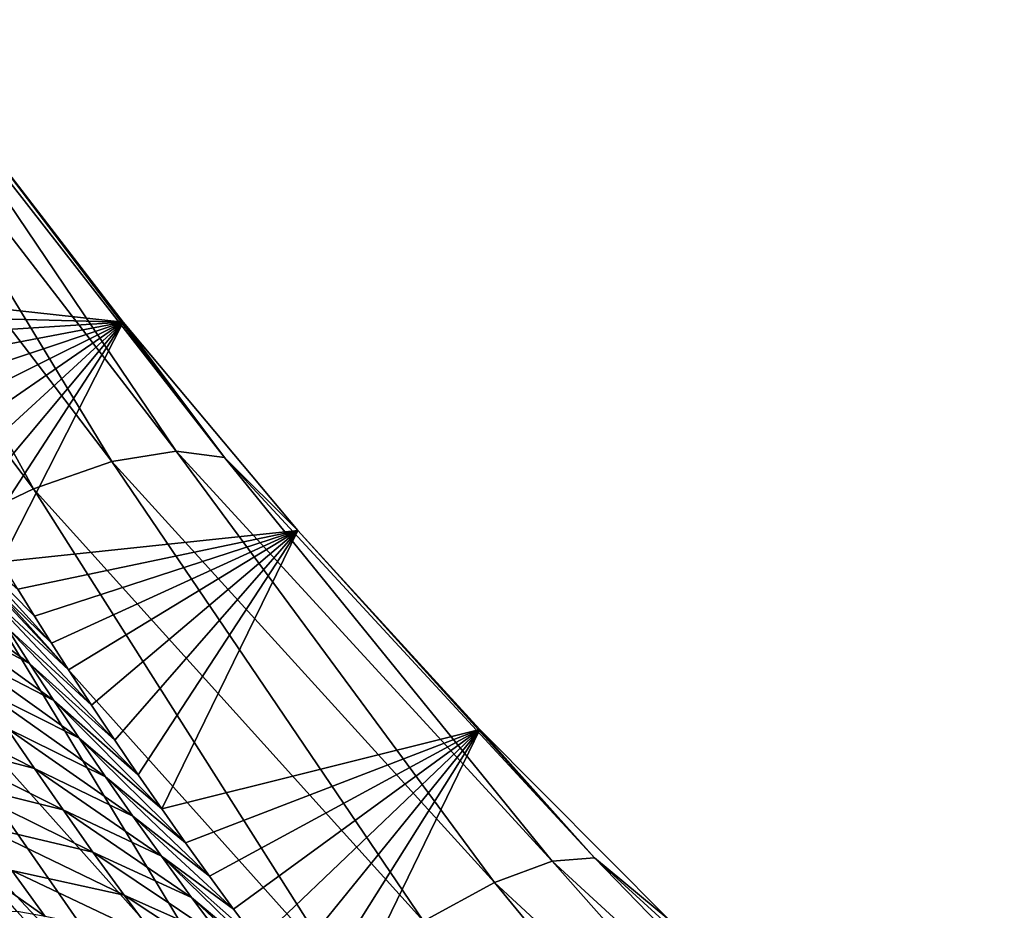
# Model space of a CAD drawing. Header units: metres. Extents: x -99 to 99, y -314 to 25.
# Tile 118 of 256: x -71.85 to -69.03, y 20.27 to 22.82. Entities that reach past the tile are written whole.
import ezdxf

# ---------------------------------------------------------------- set-up
doc = ezdxf.new("R2010")
doc.units = ezdxf.units.M
doc.layers.add('solid_K2442E1000C35', color=7, linetype='CONTINUOUS')

msp = doc.modelspace()

# ---------------------------------------------------------------- linework, layer by layer
at = {"layer": 'solid_K2442E1000C35'}
for points in [[(-72.792366, 22.771612, 103.854996), (-71.811157, 21.473423, 104.437187), (-72.551445, 22.815544, 103.568634)], [(-72.551445, 22.815544, 103.568634), (-71.587006, 21.551126, 104.144463), (-72.35276, 22.813492, 103.248489)], [(-71.811157, 21.473423, 104.437187), (-71.587006, 21.551126, 104.144463), (-72.551445, 22.815544, 103.568634)], [(-72.35276, 22.813492, 103.248489), (-71.402641, 21.58123, 103.81723), (-72.203346, 22.765518, 102.90593)], [(-71.587006, 21.551126, 104.144463), (-71.402641, 21.58123, 103.81723), (-72.35276, 22.813492, 103.248489)], [(-72.067154, 21.35088, 104.685028), (-71.811157, 21.473423, 104.437187), (-72.792366, 22.771612, 103.854996)], [(-72.203346, 22.765518, 102.90593), (-71.26461, 21.562662, 103.467125), (-72.033829, 22.571262, 102.604774)], [(-71.402641, 21.58123, 103.81723), (-71.26461, 21.562662, 103.467125), (-72.203346, 22.765518, 102.90593)], [(-72.033829, 22.571262, 102.604774), (-71.555176, 21.949863, 102.903709), (-72.330772, 22.035099, 85.197815)], [(-71.26461, 21.562662, 103.467125), (-71.555176, 21.949863, 102.903709), (-72.033829, 22.571262, 102.604774)], [(-71.555176, 21.949863, 102.903709), (-72.297691, 21.969938, 84.843689), (-72.330772, 22.035099, 85.197815)], [(-71.555176, 21.949863, 102.903709), (-72.264023, 21.904795, 84.496948), (-72.297691, 21.969938, 84.843689)], [(-71.555176, 21.949863, 102.903709), (-72.221199, 21.823498, 84.073265), (-72.264023, 21.904795, 84.496948)], [(-71.555176, 21.949863, 102.903709), (-72.177689, 21.742483, 83.659637), (-72.221199, 21.823498, 84.073265)], [(-71.555176, 21.949863, 102.903709), (-72.133621, 21.66189, 83.255249), (-72.177689, 21.742483, 83.659637)], [(-71.555176, 21.949863, 102.903709), (-72.088905, 21.581648, 82.860657), (-72.133621, 21.66189, 83.255249)], [(-71.555176, 21.949863, 102.903709), (-72.043472, 21.501671, 82.476387), (-72.088905, 21.581648, 82.860657)], [(-71.555176, 21.949863, 102.903709), (-71.997391, 21.422054, 82.101761), (-72.043472, 21.501671, 82.476387)], [(-71.555176, 21.949863, 102.903709), (-71.950783, 21.34289, 81.736076), (-71.997391, 21.422054, 82.101761)], [(-71.555176, 21.949863, 102.903709), (-71.903732, 21.264271, 81.378647), (-71.950783, 21.34289, 81.736076)], [(-71.555176, 21.949863, 102.903709), (-71.054771, 21.354353, 103.167702), (-71.903732, 21.264271, 81.378647)], [(-71.26461, 21.562662, 103.467125), (-71.054771, 21.354353, 103.167702), (-71.555176, 21.949863, 102.903709)], [(-71.587006, 21.551126, 104.144463), (-70.492477, 20.346462, 104.604782), (-71.402641, 21.58123, 103.81723)], [(-71.402641, 21.58123, 103.81723), (-70.327461, 20.407637, 104.271606), (-71.26461, 21.562662, 103.467125)], [(-70.492477, 20.346462, 104.604782), (-70.327461, 20.407637, 104.271606), (-71.402641, 21.58123, 103.81723)], [(-71.26461, 21.562662, 103.467125), (-70.205704, 20.417564, 103.915169), (-71.054771, 21.354353, 103.167702)], [(-70.327461, 20.407637, 104.271606), (-70.205704, 20.417564, 103.915169), (-71.26461, 21.562662, 103.467125)], [(-71.811157, 21.473423, 104.437187), (-70.694901, 20.236217, 104.902847), (-71.587006, 21.551126, 104.144463)], [(-70.694901, 20.236217, 104.902847), (-70.492477, 20.346462, 104.604782), (-71.587006, 21.551126, 104.144463)], [(-72.067154, 21.35088, 104.685028), (-70.927551, 20.080816, 105.155235), (-71.811157, 21.473423, 104.437187)], [(-70.927551, 20.080816, 105.155235), (-70.694901, 20.236217, 104.902847), (-71.811157, 21.473423, 104.437187)], [(-72.07338, 21.376793, 80.625244), (-71.856232, 21.186192, 81.029587), (-71.808182, 21.108557, 80.689659)], [(-72.07338, 21.376793, 80.625244), (-71.808182, 21.108557, 80.689659), (-71.759651, 21.031431, 80.358307)], [(-72.07338, 21.376793, 80.625244), (-71.759651, 21.031431, 80.358307), (-72.014359, 21.278955, 80.21109)], [(-72.345886, 21.187838, 104.879189), (-71.182159, 19.885769, 105.352989), (-72.067154, 21.35088, 104.685028)], [(-71.182159, 19.885769, 105.352989), (-70.927551, 20.080816, 105.155235), (-72.067154, 21.35088, 104.685028)], [(-71.054771, 21.354353, 103.167702), (-71.856232, 21.186192, 81.029587), (-71.903732, 21.264271, 81.378647)], [(-71.054771, 21.354353, 103.167702), (-71.808182, 21.108557, 80.689659), (-71.856232, 21.186192, 81.029587)], [(-71.054771, 21.354353, 103.167702), (-71.759651, 21.031431, 80.358307), (-71.808182, 21.108557, 80.689659)], [(-71.054771, 21.354353, 103.167702), (-71.710716, 20.954874, 80.034943), (-71.759651, 21.031431, 80.358307)], [(-71.054771, 21.354353, 103.167702), (-71.644958, 20.853783, 79.615211), (-71.710716, 20.954874, 80.034943)], [(-71.054771, 21.354353, 103.167702), (-71.57859, 20.753784, 79.209015), (-71.644958, 20.853783, 79.615211)], [(-71.054771, 21.354353, 103.167702), (-71.511551, 20.654835, 78.816727), (-71.57859, 20.753784, 79.209015)], [(-71.054771, 21.354353, 103.167702), (-71.443993, 20.557024, 78.43718), (-71.511551, 20.654835, 78.816727)], [(-71.054771, 21.354353, 103.167702), (-70.533775, 20.78475, 103.397903), (-71.443993, 20.557024, 78.43718)], [(-70.205704, 20.417564, 103.915169), (-70.533775, 20.78475, 103.397903), (-71.054771, 21.354353, 103.167702)], [(-72.014359, 21.278955, 80.21109), (-71.759651, 21.031431, 80.358307), (-71.710716, 20.954874, 80.034943)], [(-72.014359, 21.278955, 80.21109), (-71.710716, 20.954874, 80.034943), (-71.952919, 21.179167, 79.797806)], [(-71.822365, 20.973539, 78.974068), (-72.103615, 21.120893, 78.686211), (-72.169991, 21.227364, 79.09584)], [(-71.888962, 21.077377, 79.385445), (-71.822365, 20.973539, 78.974068), (-72.169991, 21.227364, 79.09584)], [(-72.345886, 21.187838, 104.879189), (-72.463806, 20.952137, 105.018547), (-71.36734, 19.781141, 105.432907)], [(-72.345886, 21.187838, 104.879189), (-71.36734, 19.781141, 105.432907), (-71.182159, 19.885769, 105.352989)], [(-71.952919, 21.179167, 79.797806), (-71.710716, 20.954874, 80.034943), (-71.644958, 20.853783, 79.615211)], [(-71.952919, 21.179167, 79.797806), (-71.644958, 20.853783, 79.615211), (-71.888962, 21.077377, 79.385445)], [(-71.753006, 20.867609, 78.563736), (-72.034462, 21.012239, 78.277512), (-72.103615, 21.120893, 78.686211)], [(-71.822365, 20.973539, 78.974068), (-71.753006, 20.867609, 78.563736), (-72.103615, 21.120893, 78.686211)], [(-71.888962, 21.077377, 79.385445), (-71.644958, 20.853783, 79.615211), (-71.57859, 20.753784, 79.209015)], [(-71.888962, 21.077377, 79.385445), (-71.57859, 20.753784, 79.209015), (-71.822365, 20.973539, 78.974068)], [(-71.680756, 20.759527, 78.15451), (-71.962372, 20.901329, 77.869812), (-72.034462, 21.012239, 78.277512)], [(-71.753006, 20.867609, 78.563736), (-71.680756, 20.759527, 78.15451), (-72.034462, 21.012239, 78.277512)], [(-71.822365, 20.973539, 78.974068), (-71.57859, 20.753784, 79.209015), (-71.511551, 20.654835, 78.816727)], [(-71.822365, 20.973539, 78.974068), (-71.511551, 20.654835, 78.816727), (-71.753006, 20.867609, 78.563736)], [(-71.36734, 19.781141, 105.432907), (-72.463806, 20.952137, 105.018547), (-72.986351, 20.071373, 105.459549)], [(-71.808662, 20.672421, 77.057709), (-72.134773, 20.758743, 76.844681), (-72.21431, 20.879019, 77.254845)], [(-71.887161, 20.788082, 77.463188), (-71.808662, 20.672421, 77.057709), (-72.21431, 20.879019, 77.254845)], [(-71.605446, 20.649223, 77.746498), (-71.887161, 20.788082, 77.463188), (-71.962372, 20.901329, 77.869812)], [(-71.680756, 20.759527, 78.15451), (-71.605446, 20.649223, 77.746498), (-71.962372, 20.901329, 77.869812)], [(-71.753006, 20.867609, 78.563736), (-71.511551, 20.654835, 78.816727), (-71.443993, 20.557024, 78.43718)], [(-71.753006, 20.867609, 78.563736), (-71.443993, 20.557024, 78.43718), (-71.680756, 20.759527, 78.15451)], [(-71.526894, 20.536623, 77.33979), (-71.808662, 20.672421, 77.057709), (-71.887161, 20.788082, 77.463188)], [(-71.605446, 20.649223, 77.746498), (-71.526894, 20.536623, 77.33979), (-71.887161, 20.788082, 77.463188)], [(-70.533775, 20.78475, 103.397903), (-71.376038, 20.46044, 78.069214), (-71.443993, 20.557024, 78.43718)], [(-70.533775, 20.78475, 103.397903), (-71.30764, 20.365042, 77.71347), (-71.376038, 20.46044, 78.069214)], [(-70.533775, 20.78475, 103.397903), (-71.2388, 20.270819, 77.369942), (-71.30764, 20.365042, 77.71347)], [(-70.533775, 20.78475, 103.397903), (-71.169624, 20.177822, 77.037605), (-71.2388, 20.270819, 77.369942)], [(-70.533775, 20.78475, 103.397903), (-71.100212, 20.086103, 76.715553), (-71.169624, 20.177822, 77.037605)], [(-70.533775, 20.78475, 103.397903), (-71.030518, 19.995623, 76.404518), (-71.100212, 20.086103, 76.715553)], [(-70.533775, 20.78475, 103.397903), (-70.960564, 19.90638, 76.104256), (-71.030518, 19.995623, 76.404518)], [(-70.533775, 20.78475, 103.397903), (-69.993225, 20.241055, 103.595322), (-70.960564, 19.90638, 76.104256)], [(-70.205704, 20.417564, 103.915169), (-69.993225, 20.241055, 103.595322), (-70.533775, 20.78475, 103.397903)], [(-71.7267, 20.55426, 76.653465), (-72.051613, 20.635777, 76.435608), (-72.134773, 20.758743, 76.844681)], [(-71.808662, 20.672421, 77.057709), (-71.7267, 20.55426, 76.653465), (-72.134773, 20.758743, 76.844681)], [(-71.680756, 20.759527, 78.15451), (-71.443993, 20.557024, 78.43718), (-71.376038, 20.46044, 78.069214)], [(-71.680756, 20.759527, 78.15451), (-71.376038, 20.46044, 78.069214), (-71.605446, 20.649223, 77.746498)], [(-71.444931, 20.421656, 76.934471), (-71.7267, 20.55426, 76.653465), (-71.808662, 20.672421, 77.057709)], [(-71.526894, 20.536623, 77.33979), (-71.444931, 20.421656, 76.934471), (-71.808662, 20.672421, 77.057709)], [(-71.641045, 20.4335, 76.250542), (-71.964584, 20.509991, 76.027725), (-72.051613, 20.635777, 76.435608)], [(-71.7267, 20.55426, 76.653465), (-71.641045, 20.4335, 76.250542), (-72.051613, 20.635777, 76.435608)], [(-71.605446, 20.649223, 77.746498), (-71.376038, 20.46044, 78.069214), (-71.30764, 20.365042, 77.71347)], [(-71.605446, 20.649223, 77.746498), (-71.30764, 20.365042, 77.71347), (-71.526894, 20.536623, 77.33979)], [(-71.359367, 20.304239, 76.530647), (-71.641045, 20.4335, 76.250542), (-71.7267, 20.55426, 76.653465)], [(-71.444931, 20.421656, 76.934471), (-71.359367, 20.304239, 76.530647), (-71.7267, 20.55426, 76.653465)], [(-71.526894, 20.536623, 77.33979), (-71.30764, 20.365042, 77.71347), (-71.2388, 20.270819, 77.369942)], [(-71.526894, 20.536623, 77.33979), (-71.2388, 20.270819, 77.369942), (-71.444931, 20.421656, 76.934471)], [(-71.551437, 20.310017, 75.849075), (-71.873405, 20.381243, 75.621124), (-71.964584, 20.509991, 76.027725)], [(-71.641045, 20.4335, 76.250542), (-71.551437, 20.310017, 75.849075), (-71.964584, 20.509991, 76.027725)], [(-71.269951, 20.184267, 76.128479), (-71.551437, 20.310017, 75.849075), (-71.641045, 20.4335, 76.250542)], [(-71.359367, 20.304239, 76.530647), (-71.269951, 20.184267, 76.128479), (-71.641045, 20.4335, 76.250542)], [(-71.444931, 20.421656, 76.934471), (-71.2388, 20.270819, 77.369942), (-71.169624, 20.177822, 77.037605)], [(-71.444931, 20.421656, 76.934471), (-71.169624, 20.177822, 77.037605), (-71.100212, 20.086103, 76.715553)], [(-71.444931, 20.421656, 76.934471), (-71.100212, 20.086103, 76.715553), (-71.359367, 20.304239, 76.530647)], [(-70.492477, 20.346462, 104.604782), (-69.274734, 19.221287, 104.940834), (-70.327461, 20.407637, 104.271606)], [(-70.327461, 20.407637, 104.271606), (-69.133949, 19.311459, 104.603157), (-70.205704, 20.417564, 103.915169)], [(-69.274734, 19.221287, 104.940834), (-69.133949, 19.311459, 104.603157), (-70.327461, 20.407637, 104.271606)], [(-70.205704, 20.417564, 103.915169), (-69.033241, 19.347992, 104.241913), (-69.993225, 20.241055, 103.595322)], [(-69.133949, 19.311459, 104.603157), (-69.033241, 19.347992, 104.241913), (-70.205704, 20.417564, 103.915169)], [(-71.873405, 20.381243, 75.621124), (-71.777763, 20.249384, 75.215927), (-71.958229, 20.376644, 75.523384)], [(-71.777763, 20.249384, 75.215927), (-71.858086, 20.263432, 75.193321), (-71.958229, 20.376644, 75.523384)], [(-71.457603, 20.183678, 75.449188), (-71.777763, 20.249384, 75.215927), (-71.873405, 20.381243, 75.621124)], [(-71.551437, 20.310017, 75.849075), (-71.457603, 20.183678, 75.449188), (-71.873405, 20.381243, 75.621124)], [(-70.694901, 20.236217, 104.902847), (-69.4506, 19.080679, 105.242943), (-70.492477, 20.346462, 104.604782)], [(-69.4506, 19.080679, 105.242943), (-69.274734, 19.221287, 104.940834), (-70.492477, 20.346462, 104.604782)], [(-73.214272, 20.311941, 74.414452), (-71.599037, 19.9799, 74.400795), (-72.769127, 18.154652, 67.748955)], [(-71.678261, 20.065533, 74.635284), (-71.599037, 19.9799, 74.400795), (-73.214272, 20.311941, 74.414452)], [(-71.757774, 20.152325, 74.877159), (-71.678261, 20.065533, 74.635284), (-73.214272, 20.311941, 74.414452)], [(-71.858086, 20.263432, 75.193321), (-71.757774, 20.152325, 74.877159), (-73.214272, 20.311941, 74.414452)], [(-71.176422, 20.061625, 75.728111), (-71.457603, 20.183678, 75.449188), (-71.551437, 20.310017, 75.849075)], [(-71.269951, 20.184267, 76.128479), (-71.176422, 20.061625, 75.728111), (-71.551437, 20.310017, 75.849075)], [(-71.359367, 20.304239, 76.530647), (-71.100212, 20.086103, 76.715553), (-71.030518, 19.995623, 76.404518)], [(-71.359367, 20.304239, 76.530647), (-71.030518, 19.995623, 76.404518), (-71.269951, 20.184267, 76.128479)]]:
    msp.add_3dface(points, dxfattribs=at)

doc.saveas('drawing.dxf')
